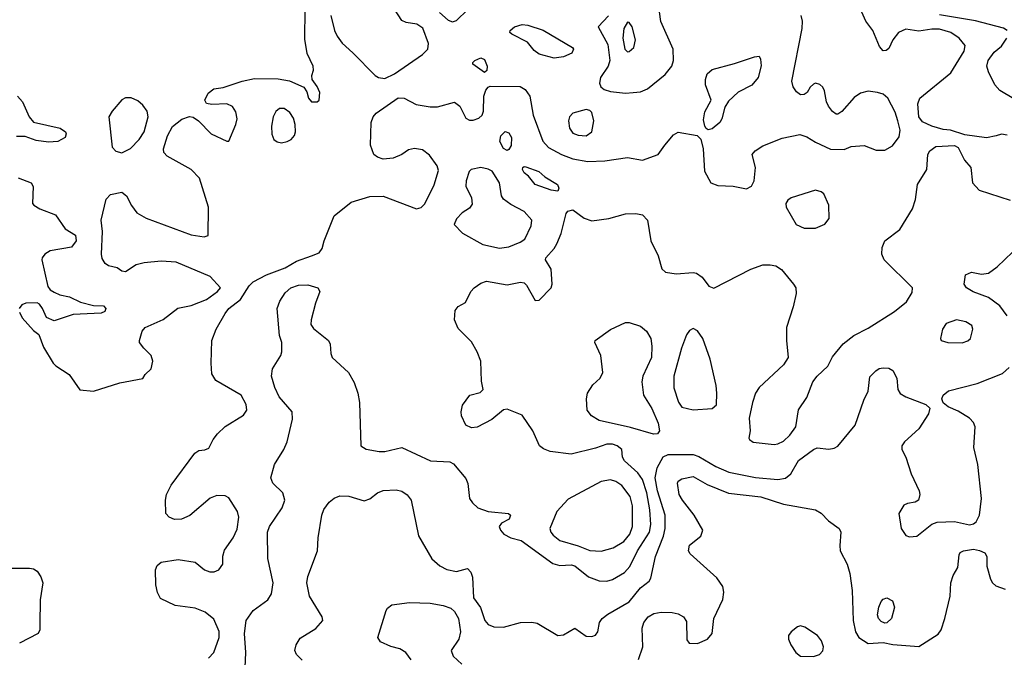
# Model space of a CAD drawing. Extents: x 1173029 to 1307123, y 522559 to 678521.
# Tile 113 of 256: x 1225652 to 1230890, y 532059 to 535453. Entities that reach past the tile are written whole.
import ezdxf

# ---------------------------------------------------------------- set-up
doc = ezdxf.new("R2010")
doc.units = 0

msp = doc.modelspace()

# ---------------------------------------------------------------- linework, layer by layer
at = {"layer": '0CON10XD'}
for points in [[(1227307.5, 535475), (1227327.3, 535395), (1227340.7, 535365), (1227368.2, 535328.2), (1227425, 535275.6), (1227542.5, 535155), (1227560, 535145), (1227595, 535139.1), (1227645.9, 535164.1), (1227795, 535266.9), (1227822.9, 535295), (1227827.1, 535325), (1227796.7, 535406.7), (1227765, 535429.2), (1227707.8, 535437.8), (1227685, 535448.1), (1227610.4, 535565)], [(1230905, 534837.1), (1230875, 534842.9), (1230846.7, 534835), (1230795, 534823.3), (1230678.8, 534838.8), (1230604.2, 534864.2), (1230565, 534868.1), (1230505, 534885.6), (1230455, 534908.1), (1230435.4, 534935), (1230428.9, 535005), (1230439.5, 535035), (1230605, 535170), (1230676.7, 535285), (1230680.6, 535315), (1230650, 535355), (1230605, 535383.9), (1230545, 535401.2), (1230505, 535402.5), (1230435, 535391.9), (1230365, 535402.9), (1230326.4, 535383.6), (1230297.1, 535345), (1230275, 535300), (1230261.7, 535288.3), (1230245, 535286.7), (1230225, 535310), (1230190, 535395), (1230152.5, 535445), (1230117.8, 535525)], [(1226247.3, 534462.7), (1226274.7, 534424.7), (1226325, 534395.4), (1226565, 534308.2), (1226634, 534296), (1226655.7, 534304.3), (1226655.8, 534455), (1226608.7, 534608.7), (1226565.2, 534655.2), (1226435.9, 534725.9), (1226418.9, 534745), (1226417.5, 534765), (1226437.9, 534835), (1226465.8, 534884.2), (1226515, 534923.1), (1226555, 534936.9), (1226575, 534933.3), (1226604.1, 534914.1), (1226670.6, 534845), (1226755, 534806.2), (1226765, 534806.7), (1226802, 534895), (1226808.4, 534925), (1226802.6, 534962.6), (1226785, 534990), (1226755, 535005.5), (1226675, 535001.2), (1226646.8, 535006.8), (1226637.1, 535025), (1226655, 535062), (1226685, 535084.3), (1226735, 535090.8), (1226835, 535125.6), (1226900.9, 535139.1), (1227027.4, 535137.4), (1227087, 535127), (1227163.9, 535093.9), (1227178.8, 535068.8), (1227188, 535035), (1227205, 535016), (1227235, 535016), (1227246, 535025), (1227249.2, 535065), (1227235, 535097.5), (1227207.5, 535135), (1227206.7, 535155), (1227215.8, 535184.2), (1227212.5, 535205), (1227182, 535272), (1227168.4, 535348.4), (1227170.9, 535509.2)], [(1226657.1, 532055), (1226685, 532084.3), (1226714, 532165), (1226713.6, 532196.4), (1226685, 532261.9), (1226639.4, 532299.4), (1226585, 532320.3), (1226480, 532335), (1226401.1, 532371.1), (1226385, 532403.3), (1226375.6, 532445), (1226374.4, 532525), (1226383.1, 532546.9), (1226405, 532565.6), (1226495, 532580), (1226586.2, 532565), (1226635.8, 532525), (1226663.1, 532513.1), (1226686.7, 532513.3), (1226710.8, 532525), (1226732.9, 532555), (1226733.2, 532596.8), (1226741.1, 532628.9), (1226787.9, 532695), (1226808.8, 532741.2), (1226817.3, 532805), (1226811.5, 532835), (1226765, 532908), (1226745, 532918.8), (1226700.5, 532919.5), (1226665, 532905.8), (1226557.1, 532812.9), (1226513.3, 532795), (1226475, 532792.1), (1226447.5, 532805), (1226430, 532825), (1226427.1, 532895), (1226432.5, 532925), (1226458, 532975), (1226583.8, 533145), (1226605, 533158.8), (1226637.5, 533162.5), (1226658.3, 533171.7), (1226681.7, 533218.3), (1226705, 533247.5), (1226745, 533286.7), (1226843, 533347), (1226860, 533375), (1226857.1, 533405), (1226831.2, 533455), (1226695, 533532.9), (1226675, 533567.5), (1226670, 533625), (1226673.5, 533745), (1226697.9, 533805), (1226745, 533889.4), (1226765, 533915.4), (1226826.9, 533963.1), (1226873.6, 534036.4), (1226893.5, 534056.5), (1226965, 534095.4), (1227065, 534132.7), (1227125, 534167.9), (1227204.5, 534195.5), (1227245, 534212.5), (1227262, 534235), (1227271.4, 534275), (1227325, 534408.1), (1227415, 534481.9), (1227515, 534511.9), (1227585, 534513.1), (1227763.6, 534446.4), (1227787.5, 534452.5), (1227807.5, 534472.5), (1227857.3, 534572.7), (1227880.5, 534649.5), (1227872.9, 534675), (1227832.1, 534732.1), (1227795, 534759.5), (1227752.4, 534767.6), (1227720.9, 534759.1), (1227685.4, 534734.6), (1227638.8, 534715), (1227585, 534709.6), (1227555, 534720), (1227536.9, 534735), (1227518.9, 534785), (1227521.9, 534905), (1227533.1, 534935), (1227549.2, 534955), (1227665, 535036), (1227698, 535035), (1227760.8, 535000.8), (1227835, 534988), (1227875, 534988), (1227965, 535014.4), (1227992.7, 534992.7), (1228025, 534928.5), (1228045, 534917.5), (1228065, 534918.2), (1228095, 534929.1), (1228113.1, 534945), (1228118.9, 534965), (1228120.6, 535045), (1228132.1, 535077.9), (1228145, 535093.8), (1228155, 535098.8), (1228315, 535096.5), (1228341.7, 535081.7), (1228365, 535046), (1228383.8, 534945), (1228435.3, 534805.3), (1228465, 534772.7), (1228534.3, 534735), (1228595, 534712.8), (1228675, 534697.9), (1228765, 534701.9), (1228885, 534718.5), (1228965, 534704.4), (1229048.8, 534735), (1229083.8, 534785), (1229130.3, 534839.7), (1229155, 534854), (1229255.9, 534835.9), (1229276, 534816), (1229287.5, 534765), (1229295.5, 534645.5), (1229328.6, 534585), (1229365, 534569.6), (1229446.8, 534566.8), (1229518.3, 534551.7), (1229544.4, 534565.6), (1229558.6, 534595), (1229565.5, 534665), (1229548, 534735), (1229563.8, 534755), (1229605, 534780.5), (1229708.1, 534821.9), (1229801.4, 534841.4), (1229839.7, 534829.7), (1229885, 534800.6), (1229965, 534762.5), (1230037.7, 534762.3), (1230075, 534776.7), (1230145, 534783.3), (1230208.8, 534758.8), (1230255, 534758.6), (1230295, 534781.4), (1230330.8, 534829.2), (1230336.4, 534865), (1230324.1, 534914.1), (1230309.9, 534959.9), (1230270, 535035), (1230245.4, 535055.4), (1230215.4, 535065.4), (1230165, 535071.9), (1230125, 535062), (1230091.7, 535038.3), (1230025.9, 534964.1), (1230005, 534950), (1229995, 534950), (1229975, 534963.3), (1229955, 534992.5), (1229944, 535015), (1229933.9, 535073.9), (1229925, 535092.5), (1229907.7, 535107.7), (1229885, 535113.8), (1229875, 535110), (1229857.1, 535092.9), (1229841.2, 535065), (1229825, 535054), (1229805, 535052.9), (1229785, 535068.6), (1229766.5, 535095), (1229760, 535125), (1229813.7, 535406.3), (1229815.4, 535445.4), (1229808.2, 535475)], [(1227885, 535490.3), (1227930.6, 535450.6), (1227955, 535440.8), (1227975, 535448.7), (1228035, 535505.7)], [(1228785, 535472.9), (1228730, 535415), (1228781, 535321), (1228791.3, 535235), (1228782.9, 535205), (1228742.1, 535145), (1228736.2, 535115), (1228743.5, 535095), (1228761.2, 535081.2), (1228795, 535071.1), (1228875, 535061)], [(1228875, 535061), (1228915, 535064.1), (1228955, 535068.5), (1228992.5, 535085), (1229085, 535160), (1229121.1, 535205), (1229129.5, 535235), (1229127.5, 535295), (1229063, 535443), (1229055.5, 535495)], [(1230904, 535395), (1230885, 535406.5), (1230735.6, 535445.6), (1230545, 535479.2)], [(1228495, 535248.1), (1228415, 535269.6), (1228388.5, 535288.5), (1228352.7, 535332.7), (1228269.2, 535375), (1228260, 535385), (1228262, 535395), (1228284.2, 535415), (1228325, 535427.5), (1228355, 535423.8), (1228435.9, 535395.9), (1228592.5, 535305), (1228598.6, 535295), (1228590, 535275), (1228545, 535254.4), (1228495, 535248.1)], [(1228885, 535281.2), (1228895, 535282.7), (1228918.9, 535305), (1228927.5, 535345), (1228910.5, 535415), (1228895, 535437.5), (1228885, 535440), (1228865, 535406), (1228860, 535355), (1228870.7, 535295), (1228885, 535281.2)], [(1230941, 535031), (1230865, 535075.4), (1230838.5, 535105), (1230804.7, 535174.7), (1230796.8, 535205), (1230803.1, 535235), (1230835, 535280), (1230875, 535312), (1230902.9, 535355)], [(1229315, 534866.2), (1229304.1, 534874.1), (1229295.8, 534885.8), (1229289.5, 534919.5), (1229297.3, 534962.7), (1229330, 535025), (1229300.8, 535105), (1229300.5, 535135), (1229309.2, 535165), (1229335, 535187.5), (1229455, 535218.9), (1229560, 535255), (1229585, 535257.5), (1229593, 535243), (1229596.1, 535206.1), (1229580, 535145), (1229545.9, 535104.1), (1229474.1, 535065.9), (1229421.8, 535018.2), (1229402.4, 534987.6), (1229387.3, 534925), (1229376.9, 534905), (1229335, 534872), (1229315, 534866.2)], [(1228125, 535171.2), (1228063.3, 535215), (1228063.3, 535225), (1228073.3, 535235), (1228105, 535248.8), (1228125, 535240), (1228138, 535205), (1228137.3, 535182.7), (1228125, 535171.2)], [(1225641.4, 535045), (1225666.9, 535015), (1225702, 534935), (1225725, 534906.2), (1225867.5, 534875), (1225896, 534855), (1225900, 534845), (1225893.8, 534825), (1225855.4, 534804.6), (1225805, 534800), (1225739.6, 534809.6), (1225680.9, 534830.9), (1225635, 534831.4)], [(1226195, 534743.5), (1226242.4, 534767.6), (1226288.7, 534815), (1226314.8, 534855.2), (1226336, 534935), (1226330.5, 534965), (1226308.1, 534998.1), (1226280.8, 535020.8), (1226245, 535036.5), (1226215, 535036.2), (1226195, 535025.4), (1226143.7, 534965), (1226127.1, 534935), (1226143.8, 534773.8), (1226162.9, 534752.9), (1226195, 534743.5)], [(1227045, 534796.8), (1227075, 534803.6), (1227095.8, 534815), (1227113.6, 534836.4), (1227120, 534855), (1227118.1, 534895), (1227108.9, 534928.9), (1227089.1, 534959.1), (1227059.1, 534979.1), (1227035, 534980), (1227015, 534963.3), (1227001.3, 534935), (1226992.4, 534885), (1226992.9, 534842.9), (1227005, 534815.7), (1227021.9, 534801.9), (1227045, 534796.8)], [(1228665, 534834.4), (1228695, 534856), (1228705.9, 534915), (1228695, 534958.6), (1228685, 534968.9), (1228665, 534974.5), (1228595, 534954.3), (1228577.1, 534935), (1228572.2, 534915), (1228576.7, 534875), (1228595, 534848.6), (1228622.7, 534837.3), (1228665, 534834.4)], [(1228245, 534756), (1228225, 534767.5), (1228206.9, 534805), (1228211.9, 534835), (1228235, 534856.7), (1228255, 534850.8), (1228267.8, 534825), (1228266.6, 534783.4), (1228255, 534762), (1228245, 534756)], [(1226851.9, 532005), (1226854.4, 532085), (1226848.5, 532185), (1226856.4, 532255), (1226895, 532307.8), (1226972.5, 532365), (1226992.4, 532397.6), (1227000, 532455), (1226971.9, 532585), (1226970.5, 532725), (1226981.5, 532755), (1227048.6, 532855), (1227061.9, 532895), (1227052.5, 532935), (1226998, 532985), (1226988.6, 533015), (1227008.1, 533085), (1227056.9, 533165), (1227074.4, 533205), (1227104.2, 533325.8), (1227100.8, 533365), (1227032.7, 533445), (1227009.6, 533495), (1226991.2, 533555), (1226996.7, 533595), (1227041.2, 533665), (1227046.1, 533683.9), (1227046, 533735), (1227035, 533772.5), (1227022.2, 533915), (1227035.6, 533955), (1227065, 533999.4), (1227095.3, 534024.7), (1227135, 534039.1), (1227185, 534041.3), (1227238, 534025), (1227249.2, 534005), (1227226, 533944), (1227201.9, 533855), (1227200.9, 533830.9), (1227215, 533808.6), (1227295.6, 533745), (1227304.4, 533725), (1227306.9, 533675), (1227314.4, 533655), (1227400.5, 533575), (1227432, 533522), (1227451.6, 533465), (1227460.5, 533415), (1227467.5, 533185), (1227495, 533166.9), (1227565, 533154.4), (1227595, 533154.4), (1227685.5, 533175.5), (1227837.5, 533105), (1227939.5, 533099.5), (1227959.5, 533089.5), (1228025, 533010), (1228035.9, 532984.1), (1228045.7, 532905), (1228060.7, 532880.7), (1228090, 532855), (1228145, 532835.6), (1228252.5, 532825), (1228262.5, 532815), (1228256.7, 532795), (1228215, 532772.5), (1228202.5, 532755), (1228210, 532735), (1228227.5, 532715), (1228265, 532694.2), (1228320.2, 532680.2), (1228487.7, 532557.7), (1228525, 532547.7), (1228585, 532550.4), (1228605, 532545.4), (1228677.3, 532487.3), (1228735, 532465.4), (1228775, 532463.8), (1228805, 532472.9), (1228869.2, 532510.8), (1228898, 532542), (1228938, 532625), (1229003, 532725), (1229009.5, 532765), (1229004.6, 532844.6), (1228988.4, 532935), (1228964.8, 533004.9), (1228940.8, 533040.8), (1228868.6, 533105), (1228859.2, 533125), (1228856, 533165), (1228830, 533185), (1228805, 533193.1), (1228775, 533193.8), (1228715, 533172), (1228585, 533140.6), (1228474.5, 533154.5), (1228438.1, 533168.1), (1228418, 533185), (1228381.4, 533265), (1228325, 533348), (1228245, 533380), (1228225, 533376.7), (1228163.3, 533325), (1228085, 533284.2), (1228055, 533280), (1228025, 533293.8), (1228002.5, 533345), (1228000, 533365), (1228008.3, 533401.7), (1228045.9, 533454.1), (1228101.7, 533468.3), (1228117.5, 533485), (1228108.3, 533528.3), (1228105.7, 533634.3), (1228086.2, 533685), (1228055, 533737.1), (1227985, 533809.2), (1227964.3, 533855), (1227968.8, 533905), (1227985, 533926.7), (1228023, 533947), (1228052, 534005), (1228070, 534025), (1228105, 534049.4), (1228135, 534060.6), (1228245, 534042.2), (1228315.9, 534055.9), (1228335, 534051.2), (1228348.8, 534038.8), (1228395, 533957.5), (1228415, 533960), (1228478.8, 534025), (1228483.8, 534045), (1228478.8, 534125), (1228450, 534175), (1228451.2, 534185), (1228495, 534234), (1228510.2, 534259.8), (1228531.8, 534315), (1228559.2, 534420.8), (1228567.3, 534432.7), (1228595, 534440.8), (1228655.3, 534395.3), (1228695, 534382.5), (1228785.9, 534394.1), (1228875, 534418.5), (1228929.4, 534420.6), (1228965, 534414), (1228992.5, 534385), (1229009.4, 534275), (1229048.6, 534195), (1229067.3, 534127.3), (1229088.3, 534108.3), (1229145, 534100), (1229235, 534106.5), (1229253, 534103), (1229282.6, 534082.6), (1229318, 534035), (1229345, 534024.3), (1229542, 534125), (1229605, 534147.1), (1229645, 534148.5), (1229675, 534141.9), (1229705, 534122.9), (1229768.9, 534045), (1229780, 534025), (1229782.2, 533995), (1229766.5, 533925), (1229730.5, 533815), (1229730.5, 533745), (1229740, 533655), (1229715, 533615.7), (1229585.9, 533494.1), (1229565.5, 533465), (1229550, 533415), (1229532.3, 533332.3), (1229538, 533265), (1229530, 533225), (1229535, 533217.5), (1229554.1, 533204.1), (1229665, 533192.2), (1229685, 533194.5), (1229715, 533209.5), (1229749.6, 533240.4), (1229781.5, 533285), (1229794.7, 533375.3), (1229838.8, 533441.2), (1229871.4, 533525), (1229895, 533556), (1229951.1, 533608.9), (1229975, 533658), (1230032.6, 533727.4), (1230089.2, 533770.8), (1230165, 533811.1), (1230305, 533900), (1230368.6, 533951.4), (1230399.8, 534000.2), (1230401.4, 534025), (1230251.1, 534175), (1230238.8, 534205), (1230239.4, 534239.4), (1230255, 534275.8), (1230334.5, 534335.5), (1230401.9, 534445), (1230417.8, 534495), (1230427.1, 534575), (1230477.1, 534655), (1230482, 534735), (1230494, 534755), (1230525, 534778), (1230625, 534783.3), (1230645, 534772.5), (1230678, 534705), (1230710.8, 534665), (1230720, 534585), (1230755.9, 534545.9), (1230921.4, 534491.4)], [(1228205, 534236.9), (1228255, 534243.8), (1228315, 534268), (1228338.5, 534285), (1228373.8, 534355), (1228375.9, 534385.9), (1228335, 534432.1), (1228265, 534468.5), (1228226.6, 534496.6), (1228215.8, 534515), (1228204.3, 534585), (1228165, 534646.9), (1228145, 534657.5), (1228105, 534665.5), (1228054.4, 534655.6), (1228043.3, 534645), (1228026.7, 534595), (1228026.1, 534566.1), (1228056, 534505), (1228058.8, 534471.2), (1228045, 534448.8), (1228005.9, 534424.1), (1227975, 534392.5), (1227963, 534363), (1228007, 534317), (1228115, 534255.5), (1228205, 534236.9)], [(1228515, 534540), (1228480, 534545), (1228393.8, 534575), (1228359.5, 534619.5), (1228335, 534636.7), (1228326.2, 534655), (1228328.8, 534665), (1228335, 534671.2), (1228345, 534670), (1228414, 534644), (1228445.9, 534615.9), (1228512.5, 534575), (1228520, 534555), (1228515, 534540)], [(1225645, 534610.5), (1225713.6, 534583.6), (1225723.3, 534565), (1225720, 534475), (1225726.7, 534465), (1225760, 534445), (1225843.4, 534413.4), (1225895, 534338.6), (1225950, 534305), (1225951.9, 534275), (1225928, 534242), (1225815, 534222.5), (1225786.7, 534205), (1225772.5, 534185), (1225770, 534175), (1225802.5, 534032.5), (1225814.1, 534014.1), (1225835, 534002), (1225865, 533988), (1225916.6, 533976.6), (1225975, 533948.6), (1226045, 533932), (1226098.8, 533928.8), (1226111.2, 533915), (1226105, 533900), (1226085, 533891.2), (1225937, 533883), (1225835, 533849.2), (1225795, 533866.7), (1225773.3, 533915), (1225758, 533938), (1225745, 533946.2), (1225685, 533944.3), (1225664, 533935), (1225650, 533915)], [(1225650.8, 533895), (1225665, 533866.2), (1225725, 533798.8), (1225755, 533776.7), (1225779.6, 533709.6), (1225830.5, 533625), (1225845, 533609.4), (1225916, 533565), (1225973, 533483), (1226045, 533475.8), (1226185, 533519.5), (1226307, 533543), (1226320, 533565), (1226352.5, 533595), (1226360, 533635), (1226352.5, 533665), (1226313.3, 533705), (1226290, 533735), (1226288.8, 533745), (1226303.8, 533795), (1226320, 533815), (1226415, 533856.9), (1226492.8, 533917.2), (1226565, 533930.6), (1226646, 533964), (1226704.3, 534005), (1226720, 534025), (1226666.2, 534085), (1226485, 534161.2), (1226405, 534166.9), (1226315, 534158.9), (1226272.5, 534147.5), (1226215, 534111.2), (1226195, 534113.8), (1226171.2, 534131.2), (1226125, 534142.9), (1226107.5, 534155), (1226091.7, 534181.7), (1226087.9, 534205), (1226093.1, 534325), (1226085.8, 534385), (1226112.2, 534497.8), (1226135, 534522.5), (1226195, 534534.3), (1226220.6, 534515), (1226247.3, 534462.7)], [(1229825, 534343.2), (1229885, 534343.8), (1229935.7, 534365), (1229958.6, 534395), (1229957.1, 534465), (1229930, 534525), (1229915, 534537.1), (1229885, 534545.6), (1229756.3, 534503.7), (1229738.3, 534491.7), (1229727.5, 534475), (1229728.6, 534455), (1229781.7, 534361.7), (1229825, 534343.2)], [(1230905.7, 533875.7), (1230865, 533928.9), (1230804.7, 533974.7), (1230723.5, 534003.5), (1230688, 534025), (1230676.2, 534045), (1230683.3, 534095), (1230715, 534109.2), (1230768.8, 534098.8), (1230805, 534102.9), (1230852.1, 534137.9), (1230934, 534215)], [(1229023.8, 533246.2), (1228901.7, 533281.7), (1228735, 533319.1), (1228693.8, 533343.8), (1228671.4, 533375), (1228666.9, 533435), (1228672.9, 533465), (1228700.6, 533509.4), (1228740, 533545), (1228754, 533575), (1228744.3, 533665), (1228712, 533735), (1228714, 533745), (1228795, 533802.9), (1228875, 533840), (1228895, 533841.4), (1228955, 533822), (1228985.8, 533795), (1229008.6, 533755), (1229014.3, 533714.3), (1229012.7, 533655), (1228966.7, 533555), (1228961.9, 533525), (1228970.9, 533455), (1229015, 533384), (1229048.6, 533305), (1229056, 533265), (1229045, 533248.8), (1229023.8, 533246.2)], [(1230665, 533732.7), (1230695, 533742.5), (1230710, 533755), (1230722.5, 533805), (1230717.5, 533825), (1230685, 533844.3), (1230635.7, 533854.3), (1230581.2, 533835), (1230560, 533805), (1230550, 533755), (1230553.8, 533745), (1230590, 533735), (1230665, 533732.7)], [(1229235, 533375.6), (1229335, 533383.8), (1229358, 533402), (1229360.8, 533465), (1229357.1, 533505), (1229324.5, 533645), (1229285.2, 533755.2), (1229257.2, 533797.2), (1229235, 533809.4), (1229215, 533798.1), (1229198.5, 533775), (1229172.9, 533705), (1229131.5, 533555), (1229132.4, 533492.4), (1229156.4, 533416.4), (1229175, 533390), (1229235, 533375.6)], [(1227155, 532044.5), (1227124.6, 532074.6), (1227115.7, 532095), (1227122.9, 532125), (1227145, 532160), (1227227.6, 532212.4), (1227264.2, 532255), (1227262, 532275), (1227193.5, 532383.5), (1227179.3, 532455), (1227185, 532489.2), (1227236.7, 532625), (1227240.6, 532695), (1227258.9, 532815), (1227270.6, 532845), (1227299.2, 532885), (1227325, 532906.2), (1227355, 532918.8), (1227403.8, 532916.2), (1227485, 532892.5), (1227515, 532902.5), (1227555.6, 532934.4), (1227585, 532946.7), (1227655, 532950), (1227685, 532943.5), (1227712.9, 532922.9), (1227734.6, 532894.6), (1227773.1, 532705), (1227845, 532583.8), (1227886.7, 532545), (1227925, 532525.8), (1227975, 532515.8), (1228035, 532532.5), (1228052.3, 532512.3), (1228060, 532485), (1228065.9, 532375.9), (1228103.4, 532323.4), (1228126.9, 532255), (1228145, 532232.9), (1228175, 532220.6), (1228225, 532220), (1228315.6, 532244.4), (1228376.8, 532246.8), (1228405, 532241.4), (1228515, 532175.6), (1228545, 532178.6), (1228605, 532213.8), (1228665, 532172.2), (1228695, 532169.5), (1228715, 532177.5), (1228728.1, 532195), (1228735.8, 532245), (1228750, 532265), (1228780.8, 532289.2), (1228895, 532353.9), (1228955, 532429.5), (1229000, 532465), (1229010, 532480), (1229033.5, 532595), (1229076.7, 532703.3), (1229086.3, 532745), (1229085.9, 532815), (1229044.2, 532945), (1229032.3, 533015), (1229043, 533067), (1229075, 533126.2), (1229101.9, 533138.1), (1229235, 533138.8), (1229265, 533128.4), (1229354.4, 533075), (1229425, 533044.1), (1229565.3, 533015.3), (1229685, 533004.6), (1229725, 533011.9), (1229754.6, 533035.4), (1229795, 533106.7), (1229875, 533165.7), (1229895, 533173.1), (1229956.5, 533166.5), (1229985, 533171.8), (1230005, 533182.9), (1230095.5, 533295), (1230142.4, 533427.6), (1230166.2, 533475), (1230175, 533552.5), (1230205.9, 533584.1), (1230224.1, 533595.9), (1230245, 533600), (1230275, 533598), (1230296.2, 533585), (1230318.8, 533545), (1230323.8, 533485), (1230335, 533463.3), (1230365.7, 533445.7), (1230472.5, 533405), (1230493.3, 533385), (1230485.8, 533355), (1230435.7, 533275), (1230358.6, 533205), (1230344.3, 533185), (1230344.4, 533165), (1230365.6, 533125), (1230393.8, 533036.2), (1230436.7, 532945), (1230440, 532925), (1230432.5, 532895), (1230415, 532883.8), (1230375, 532878), (1230355, 532868), (1230328.1, 532825), (1230341.1, 532745), (1230365, 532708), (1230385, 532700), (1230425, 532703.8), (1230505, 532766.7), (1230532.3, 532777.7), (1230625, 532781.8), (1230705, 532764.5), (1230725, 532768.9), (1230739.4, 532780.6), (1230757.5, 532815), (1230767.7, 532905), (1230749.3, 533085), (1230726.7, 533175), (1230735, 533286.2), (1230725, 533309.4), (1230705, 533331.1), (1230645, 533368.1), (1230591.2, 533391.2), (1230563.9, 533413.9), (1230556.7, 533435), (1230563.8, 533455), (1230593, 533477), (1230745.5, 533515.5), (1230880.3, 533569.7), (1230915, 533602)], [(1228745, 532623.1), (1228809.1, 532640.9), (1228865, 532676.2), (1228898.4, 532715), (1228912.7, 532755), (1228912.2, 532865), (1228900.3, 532915), (1228855, 532973.6), (1228822.9, 532995), (1228795, 533003.9), (1228745, 532995.5), (1228570.2, 532899.8), (1228509.6, 532835), (1228472.7, 532745), (1228477.5, 532725), (1228489.3, 532709.3), (1228525, 532681.4), (1228622.5, 532652.5), (1228685, 532626.6), (1228745, 532623.1)], [(1228943, 532047), (1228966.2, 532115), (1228964.2, 532214.2), (1228971.4, 532245), (1228995.7, 532275), (1229025, 532291.8), (1229065, 532299.6), (1229122.8, 532297.2), (1229155, 532289.5), (1229182.5, 532275), (1229198.7, 532248.7), (1229201.7, 532151.7), (1229214, 532134), (1229257.9, 532132.1), (1229310, 532155), (1229336, 532185), (1229344, 532265), (1229392.7, 532367.3), (1229397.5, 532405), (1229392, 532435), (1229361.1, 532481.1), (1229219.3, 532609.3), (1229209.2, 532625), (1229215.7, 532655), (1229276.2, 532703.8), (1229286.9, 532735), (1229240.5, 532815), (1229177.3, 532895), (1229160.9, 532925), (1229150.5, 532985), (1229155, 532995.8), (1229175, 533009.5), (1229235, 533020.4), (1229308.8, 532978.8), (1229423.4, 532933.4), (1229595, 532913.7), (1229715, 532873.5), (1229884.5, 532844.5), (1229915.5, 532825.5), (1229955, 532786), (1230012, 532745), (1230020, 532725), (1230014.2, 532654.2), (1230015.7, 532625), (1230054.4, 532555), (1230068.5, 532505), (1230081.1, 532415), (1230085.8, 532255), (1230098.1, 532195), (1230115.6, 532165), (1230165, 532132.5), (1230245, 532137.8), (1230297.2, 532127.2), (1230435, 532116.5), (1230538.6, 532181.4), (1230553.1, 532205), (1230574.1, 532265), (1230600.8, 532385), (1230604.5, 532455.5), (1230618, 532495), (1230642.3, 532537.7), (1230648.8, 532605), (1230655, 532616.2), (1230672.5, 532625), (1230725, 532634.4), (1230758.3, 532628.3), (1230786.7, 532615), (1230796.1, 532596.1), (1230796.4, 532543.6), (1230816, 532475), (1230826.2, 532455), (1230845, 532438.8), (1230895, 532421.4)], [(1225605, 532533.8), (1225705, 532533.8), (1225725, 532530), (1225745, 532516.7), (1225765, 532487.5), (1225776, 532455), (1225761.4, 532365), (1225760, 532235), (1225760, 532205), (1225751.2, 532185), (1225652, 532135)], [(1230255, 532240), (1230235, 532248.8), (1230220, 532265), (1230214.3, 532285), (1230221.4, 532325), (1230235, 532356.7), (1230245, 532368.8), (1230265, 532375.8), (1230295, 532358.8), (1230305.7, 532325), (1230290, 532265), (1230265, 532242), (1230255, 532240)], [(1227734.2, 532045), (1227705.8, 532085), (1227675, 532104.4), (1227625.7, 532115.7), (1227571.2, 532141.2), (1227556.7, 532165), (1227602.4, 532307.6), (1227609.4, 532320.6), (1227632.4, 532337.6), (1227725, 532350.9), (1227835, 532347.7), (1227905, 532335.4), (1227945, 532321.2), (1227965, 532303.6), (1227986.3, 532265), (1227997.1, 532195), (1227987.3, 532155), (1227947.5, 532095), (1227957.5, 532065), (1228005, 532023.3)], [(1229875, 532063.3), (1229906.4, 532073.6), (1229925, 532093.3), (1229927.5, 532115), (1229917, 532147), (1229896, 532175), (1229828.7, 532218.7), (1229805, 532227.1), (1229788.7, 532221.3), (1229755.5, 532195), (1229742.1, 532175), (1229741.5, 532155), (1229753.8, 532125), (1229780.9, 532085), (1229805, 532065.5), (1229875, 532063.3)]]:
    msp.add_lwpolyline(points, dxfattribs=at)

doc.saveas('drawing.dxf')
